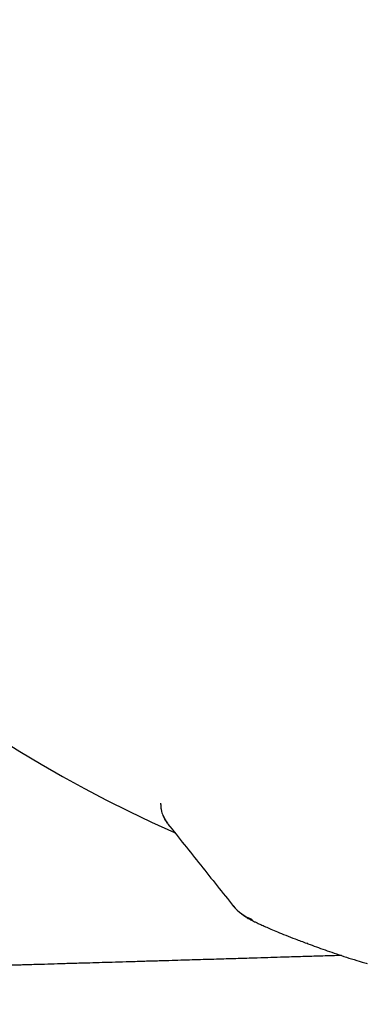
# Model space of a CAD drawing. Header units: millimetres. Extents: x 8 to 955, y 12 to 2039.
# Tile 65 of 115: x 837.92 to 843.69, y 1092.9 to 1109.21. Entities that reach past the tile are written whole.
import ezdxf

# ---------------------------------------------------------------- set-up
doc = ezdxf.new("R2010")
doc.units = ezdxf.units.MM

msp = doc.modelspace()

# ---------------------------------------------------------------- linework, layer by layer
at = {"color": 7, "linetype": 'Continuous', "lineweight": 30}
for q in [(840.259, 1096.228), (840.26, 1096.204)]:
    msp.add_line((840.26, 1096.205), q, dxfattribs=at)
at = {"color": 7, "linetype": 'Continuous', "lineweight": 30, "flags": 128}
msp.add_lwpolyline([(842.702, 1093.898), (842.697, 1093.9), (842.681, 1093.906)], dxfattribs=at)
at = {"color": 7, "linetype": 'Continuous', "lineweight": 30}
for centre, radius, start, end in [((849.745, 1116.513), 22.741, 180.4451, 245.9798), ((840.76, 1096.207), 0.499, 202.7233, 218.5971), ((842.011, 1094.962), 0.7, 218.5775, 250.3374)]:
    msp.add_arc(centre, radius, start, end, dxfattribs=at)
for points, knots in [([(840.26, 1096.205), (840.261, 1096.185), (840.263, 1096.145), (840.273, 1096.092), (840.288, 1096.044), (840.298, 1096.018), (840.304, 1096.005)], [0, 0, 0, 0, 0.252954, 0.501487, 0.749054, 1, 1, 1, 1]), ([(840.304, 1096.004), (840.311, 1095.99), (840.326, 1095.959), (840.349, 1095.922), (840.368, 1095.898), (840.377, 1095.885)], [0, 0, 0, 0, 0.287584, 0.630072, 1, 1, 1, 1]), ([(840.379, 1095.883), (840.56, 1095.656), (840.923, 1095.201), (841.286, 1094.746), (841.468, 1094.518)], [0, 0, 0, 0, 0.499091, 1, 1, 1, 1]), ([(841.59, 1094.404), (841.606, 1094.39), (841.645, 1094.359), (841.695, 1094.328), (841.729, 1094.309), (841.751, 1094.298), (841.782, 1094.282), (841.817, 1094.264), (841.863, 1094.242), (841.922, 1094.215), (841.997, 1094.181), (842.088, 1094.141), (842.2, 1094.094), (842.334, 1094.04), (842.493, 1093.977), (842.617, 1093.931), (842.681, 1093.906)], [0, 0, 0, 0, 0.029267, 0.06822, 0.104628, 0.143799, 0.189328, 0.241218, 0.299479, 0.373889, 0.456691, 0.547953, 0.647773, 0.756275, 0.873619, 1, 1, 1, 1]), ([(842.702, 1093.898), (842.794, 1093.865), (842.978, 1093.797), (843.297, 1093.69), (843.534, 1093.613), (843.672, 1093.573), (843.686, 1093.569)], [0, 0, 0, 0, 0.319595, 0.640605, 0.963367, 1, 1, 1, 1]), ([(843.256, 1093.705), (843.153, 1093.702), (843.002, 1093.697), (842.801, 1093.691), (842.653, 1093.686), (842.502, 1093.682), (842.366, 1093.678), (842.21, 1093.673), (842.027, 1093.667), (841.781, 1093.66), (841.497, 1093.651), (841.174, 1093.642), (840.821, 1093.631), (840.505, 1093.622), (840.226, 1093.613), (839.992, 1093.607), (839.749, 1093.599), (839.513, 1093.592), (839.293, 1093.586), (839.056, 1093.579), (838.809, 1093.572), (838.56, 1093.565), (838.346, 1093.558), (838.168, 1093.553), (838.031, 1093.549), (837.928, 1093.546), (837.838, 1093.544), (837.735, 1093.541), (837.61, 1093.537), (837.446, 1093.532), (837.237, 1093.526), (836.98, 1093.518), (836.687, 1093.51), (836.357, 1093.5), (836, 1093.49), (835.636, 1093.479), (835.193, 1093.466), (834.683, 1093.451), (834.109, 1093.434), (833.566, 1093.419), (833.052, 1093.404), (832.57, 1093.39), (832.121, 1093.377), (831.704, 1093.365), (831.315, 1093.353), (831.009, 1093.345), (830.779, 1093.338), (830.618, 1093.333), (830.463, 1093.329), (830.316, 1093.324), (830.176, 1093.32), (830.025, 1093.316), (829.851, 1093.311), (829.28, 1093.295), (828.082, 1093.26), (826.257, 1093.207), (824.169, 1093.147), (822.052, 1093.086), (819.907, 1093.024), (817.734, 1092.96), (816.276, 1092.917), (815.543, 1092.896)], [0, 0, 0, 0, 0.011124, 0.016403, 0.021753, 0.027173, 0.032664, 0.036457, 0.044076, 0.052521, 0.063118, 0.074781, 0.08751, 0.101304, 0.108954, 0.117656, 0.12671, 0.135217, 0.143178, 0.150592, 0.16086, 0.169852, 0.17757, 0.184012, 0.189179, 0.192308, 0.195205, 0.198911, 0.203425, 0.208746, 0.216707, 0.225983, 0.236573, 0.248478, 0.261697, 0.275179, 0.287878, 0.309661, 0.330365, 0.349989, 0.368532, 0.385996, 0.402096, 0.417155, 0.431172, 0.444148, 0.450245, 0.456081, 0.461658, 0.466973, 0.472029, 0.476824, 0.483265, 0.490832, 0.538646, 0.612993, 0.688359, 0.764743, 0.842145, 0.920564, 1, 1, 1, 1])]:
    msp.add_open_spline(points, degree=3, knots=knots, dxfattribs=at)

doc.saveas('drawing.dxf')
